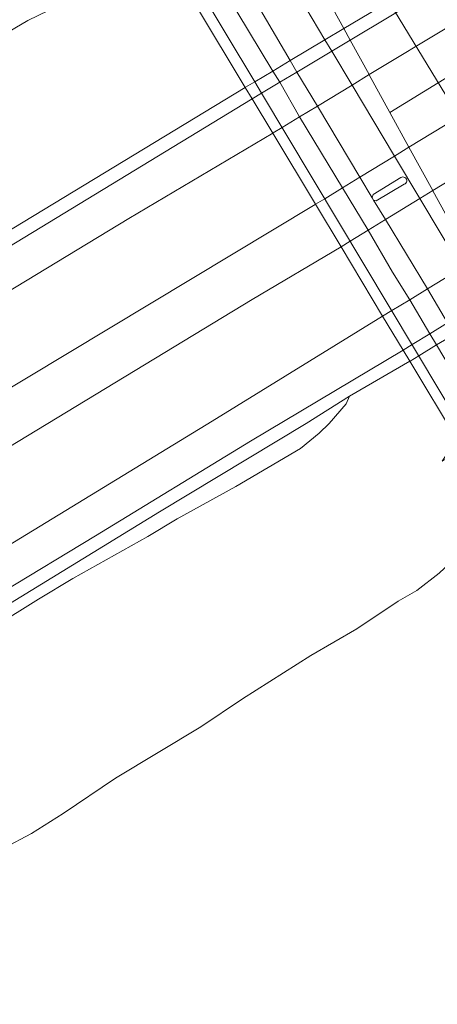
# Model space of a CAD drawing. Header units: metres. Extents: x 197700 to 204338, y 317132 to 325229.
# Tile 29 of 256: x 198617 to 198655, y 319079 to 319169. Entities that reach past the tile are written whole.
import ezdxf

# ---------------------------------------------------------------- set-up
doc = ezdxf.new("R2010")
doc.units = ezdxf.units.M
for name, color, linetype, lineweight in [('B-WE-GR-BEPLANTING_CULTUUR_BOSPLANTSOEN-GV', 90, 'Continuous', 18), ('B-WE-GR-BOS_LOOF-GV', 40, 'Continuous', 13), ('B-WE-GW-TALUD_KRUIN-G', 90, 'Continuous', 18), ('B-WE-KW-KUNSTWERK-GV', 170, 'Continuous', 18), ('B-WE-KW-KUNSTWERK_PIJLER-GV', 170, 'Continuous', 18), ('B-WE-OG-TERREIN_CULTUURSCHEIDING-GV', 7, 'Continuous', 18), ('B-WE-OG-WATER_GREPPEL-GV', 160, 'Continuous', 18), ('B-WE-OG-WEG-GV', 7, 'Continuous', 18), ('B-WE-VH-VERHARDING_ASFALT-GV', 252, 'Continuous', 18), ('B-WE-VH-VERHARDING_BETON-GV', 252, 'Continuous', 18), ('B-WE-VH-VERHARDING_BETONSTRAATSTEEN-GV', 252, 'Continuous', 18), ('B-WE-VH-VERHARDING_FUNDERING_ZAND-GV', 7, 'Continuous', 18), ('B-WE-VH-VERHARDING_GESLOTEN-GV', 252, 'Continuous', 18), ('B-WE-VH-VERHARDING_TEGEL-GV', 252, 'Continuous', 18)]:
    doc.layers.add(name, color=color, linetype=linetype, lineweight=lineweight)

msp = doc.modelspace()

# ---------------------------------------------------------------- linework, layer by layer
at = {"layer": 'B-WE-GR-BEPLANTING_CULTUUR_BOSPLANTSOEN-GV'}
msp.add_lwpolyline([(198642.244, 319175.308), (198646.296, 319167.911), (198653.514, 319172.209)], dxfattribs=at)
at = {"layer": 'B-WE-GR-BOS_LOOF-GV'}
for points in [[(198535.33, 319100.546), (198596.115, 319137.552), (198637.349, 319162.548), (198632.923, 319169.915), (198631.264, 319169.653), (198632.576, 319170.487), (198632.149, 319171.251), (198630.914, 319173.462), (198630.108, 319173.022), (198628.196, 319172.248), (198626.591, 319171.92), (198625.889, 319171.879), (198624.084, 319171.553), (198622.274, 319170.927), (198617.59, 319168.639), (198613.505, 319166.242), (198604.724, 319160.557), (198601.543, 319158.398), (198598.617, 319156.637), (198593.771, 319153.449), (198589.527, 319150.254), (198556.233, 319126.135)], [(198656.621, 319130.47), (198652.292, 319137.675), (198646.815, 319134.508), (198646.506, 319133.812), (198644.981, 319132.031), (198644.069, 319131.142), (198642.35, 319129.764), (198636.499, 319126.291), (198631.157, 319123.361), (198628.483, 319121.746), (198621.678, 319117.935), (198618.551, 319116.076), (198594.383, 319100.991)], [(198659.651, 319119.614), (198659.157, 319125.531), (198658.833, 319123.734), (198658.522, 319122.837), (198657.701, 319121.347), (198656.481, 319119.862), (198654.961, 319118.432), (198652.938, 319116.858), (198651.224, 319115.88), (198647.488, 319113.379), (198643.303, 319110.934), (198637.097, 319107.015), (198633.31, 319104.464), (198625.542, 319099.815), (198620.797, 319096.577), (198617.92, 319094.764), (198615.401, 319093.447)], [(198615.401, 319093.447), (198617.92, 319094.764), (198620.797, 319096.577), (198625.542, 319099.815), (198633.31, 319104.464), (198637.097, 319107.015), (198643.303, 319110.934), (198647.488, 319113.379), (198651.224, 319115.88), (198652.938, 319116.858), (198654.961, 319118.432)]]:
    msp.add_lwpolyline(points, dxfattribs=at)
at = {"layer": 'B-WE-GW-TALUD_KRUIN-G'}
for points in [[(198630.914, 319173.462), (198630.108, 319173.022), (198628.196, 319172.248), (198626.591, 319171.92), (198625.889, 319171.879), (198624.084, 319171.553), (198622.274, 319170.927), (198617.59, 319168.639), (198613.505, 319166.242), (198604.724, 319160.557), (198601.543, 319158.398), (198598.617, 319156.637), (198593.771, 319153.449), (198589.527, 319150.254), (198556.233, 319126.135)], [(198615.401, 319093.447), (198617.92, 319094.764), (198620.797, 319096.577), (198625.542, 319099.815), (198633.31, 319104.464), (198637.097, 319107.015), (198643.303, 319110.934), (198647.488, 319113.379), (198651.224, 319115.88), (198652.938, 319116.858), (198654.961, 319118.432), (198656.481, 319119.862), (198657.701, 319121.347), (198658.522, 319122.837), (198658.833, 319123.734), (198659.157, 319125.531), (198659.076, 319126.631)]]:
    msp.add_lwpolyline(points, dxfattribs=at)
at = {"layer": 'B-WE-KW-KUNSTWERK-GV'}
msp.add_lwpolyline([(198632.923, 319169.915), (198637.349, 319162.548), (198637.972, 319161.511), (198639.839, 319158.404), (198643.724, 319151.937), (198646.041, 319148.08), (198649.825, 319141.782), (198651.678, 319138.697), (198652.292, 319137.675), (198656.621, 319130.47)], dxfattribs=at)
at = {"layer": 'B-WE-KW-KUNSTWERK_PIJLER-GV'}
for points in [[(198651.48, 319154.363), (198648.95, 319152.817), (198648.874, 319152.539), (198649.008, 319152.318)], [(198649.008, 319152.318), (198649.234, 319152.248), (198651.772, 319153.759)]]:
    msp.add_lwpolyline(points, dxfattribs=at)
msp.add_lwpolyline([(198651.772, 319153.759, 1.162656), (198651.48, 319154.363)], format="xyb", dxfattribs=at)
at = {"layer": 'B-WE-OG-TERREIN_CULTUURSCHEIDING-GV'}
for points in [[(198556.233, 319126.135), (198589.527, 319150.254), (198593.771, 319153.449), (198598.617, 319156.637), (198601.543, 319158.398), (198604.724, 319160.557), (198613.505, 319166.242), (198617.59, 319168.639), (198622.274, 319170.927), (198624.084, 319171.553), (198625.889, 319171.879), (198626.591, 319171.92), (198628.196, 319172.248), (198630.108, 319173.022), (198630.914, 319173.462), (198631.504, 319173.882), (198631.672, 319174.002), (198625.529, 319184.272), (198619.162, 319180.471), (198602.352, 319170.484)], [(198694.099, 319182.696), (198683.001, 319175.928), (198677.713, 319172.686), (198677.002, 319172.257), (198675.398, 319171.288), (198673.141, 319169.925), (198673.123, 319169.914), (198669.968, 319168.009), (198664.316, 319164.505), (198659.792, 319161.742), (198652.203, 319157.13), (198652.212, 319157.113), (198654.368, 319153.178), (198662.105, 319157.886), (198666.629, 319160.649), (198672.312, 319164.162), (198675.435, 319166.051), (198675.448, 319166.059), (198677.704, 319167.424), (198679.307, 319168.394), (198680.02, 319168.825)], [(198654.114, 319171.207), (198646.874, 319166.856), (198648.589, 319163.726), (198655.946, 319168.154), (198660.454, 319170.943)], [(198595.667, 319166.093), (198590.878, 319162.576), (198587.299, 319159.794), (198527.701, 319113.962), (198485.658, 319081.364), (198412.043, 319024.707), (198386.401, 319005.269), (198386.822, 319004.644), (198399.932, 319012.519), (198490.372, 319067.484), (198508.472, 319078.692), (198514.373, 319082.215), (198522.849, 319087.504), (198540.505, 319098.273), (198549.229, 319103.459), (198584.087, 319124.704), (198595.637, 319131.653), (198605.273, 319137.627), (198626.761, 319150.646), (198639.839, 319158.404), (198637.972, 319161.511)], [(198637.972, 319161.511), (198584.493, 319129.002), (198578.239, 319125.284), (198544.19, 319104.529)]]:
    msp.add_lwpolyline(points, dxfattribs=at)
at = {"layer": 'B-WE-OG-WATER_GREPPEL-GV'}
for points in [[(198653.514, 319172.209), (198646.296, 319167.911), (198646.874, 319166.856), (198654.114, 319171.207)], [(198544.19, 319104.529), (198578.239, 319125.284), (198584.493, 319129.002), (198637.972, 319161.511), (198638.834, 319162.029), (198640.484, 319163.021), (198642.043, 319163.955), (198645.204, 319165.853), (198646.874, 319166.856), (198646.296, 319167.911), (198644.581, 319166.882), (198641.435, 319164.996), (198639.842, 319164.042), (198638.213, 319163.066), (198637.376, 319162.564), (198637.349, 319162.548), (198596.115, 319137.552), (198535.33, 319100.546)], [(198610.898, 319112.577), (198629.564, 319123.983), (198642.879, 319132.009), (198646.815, 319134.508), (198652.292, 319137.675), (198652.312, 319137.687), (198653.103, 319138.17), (198654.718, 319139.154), (198656.319, 319140.122), (198659.534, 319142.064), (198660.227, 319142.483), (198659.648, 319143.541), (198658.919, 319143.099), (198655.719, 319141.154), (198654.116, 319140.179), (198652.492, 319139.192), (198651.678, 319138.697), (198637.805, 319130.427), (198623.73, 319121.811), (198606.682, 319111.533)]]:
    msp.add_lwpolyline(points, dxfattribs=at)
at = {"layer": 'B-WE-OG-WEG-GV'}
for points in [[(198643.724, 319151.937), (198643.691, 319151.917), (198606.266, 319129.406), (198561.623, 319102.189), (198529.189, 319082.563), (198487.994, 319057.293), (198455.744, 319037.701), (198416.571, 319013.765), (198393.422, 319000), (198390.933, 318998.545), (198378.13, 318991.06), (198363.927, 318982.404), (198332.303, 318963.434), (198304.085, 318946.37), (198302.476, 318945.557), (198296.023, 318941.776), (198290.773, 318938.401), (198288.648, 318936.9), (198284.836, 318933.525), (198277.928, 318929.257), (198268.166, 318923.102)], [(198273.17, 318920.038), (198274.744, 318921.056), (198300.306, 318937.87), (198322.586, 318952.152), (198340.33, 318962.729), (198344.71, 318965.34), (198354.976, 318971.31), (198377.928, 318985.279), (198389.803, 318992.655), (198443.804, 319025.137), (198525.787, 319075.002), (198593.585, 319116.367), (198637.974, 319143.287), (198646.041, 319148.08), (198643.724, 319151.937)], [(198538.785, 319070.22), (198573.44, 319091.367), (198590.841, 319101.79), (198606.682, 319111.533), (198623.73, 319121.811), (198637.805, 319130.427), (198651.678, 319138.697), (198649.825, 319141.782), (198634.326, 319132.226), (198594.273, 319107.799), (198579.746, 319099.089), (198435.645, 319011.478)], [(198547.675, 319072.802), (198566.989, 319084.048), (198573.346, 319088.016), (198575.968, 319089.532), (198581.367, 319092.96), (198584.04, 319094.526), (198591.357, 319099.18), (198594.383, 319100.991), (198618.551, 319116.076), (198621.678, 319117.935), (198628.483, 319121.746), (198631.157, 319123.361), (198636.499, 319126.291), (198642.35, 319129.764), (198644.069, 319131.142), (198644.981, 319132.031), (198646.506, 319133.812), (198646.815, 319134.508), (198642.879, 319132.009), (198629.564, 319123.983), (198610.898, 319112.577), (198598.743, 319105.286), (198563.281, 319083.699), (198548.05, 319074.598)]]:
    msp.add_lwpolyline(points, dxfattribs=at)
at = {"layer": 'B-WE-VH-VERHARDING_ASFALT-GV'}
for points in [[(198660.454, 319170.943), (198655.946, 319168.154), (198648.589, 319163.726), (198648.6, 319163.707), (198650.479, 319160.277), (198657.919, 319164.864), (198662.432, 319167.647), (198671.232, 319173.073)], [(198671.232, 319173.073), (198662.432, 319167.647), (198657.919, 319164.864), (198650.479, 319160.277), (198652.203, 319157.13), (198659.792, 319161.742), (198664.316, 319164.505), (198669.968, 319168.009), (198673.123, 319169.914)], [(198680.02, 319168.825), (198679.307, 319168.394), (198677.704, 319167.424), (198675.448, 319166.059), (198675.435, 319166.051), (198672.312, 319164.162), (198666.629, 319160.649), (198662.105, 319157.886), (198654.368, 319153.178), (198654.374, 319153.167), (198656.187, 319149.857), (198664.023, 319154.688), (198668.535, 319157.47), (198677.327, 319162.89), (198677.332, 319162.893), (198679.58, 319164.279), (198681.175, 319165.263), (198681.886, 319165.701), (198692.978, 319172.55)], [(198650.065, 319170.948), (198663.275, 319149.155), (198666.889, 319143.163)], [(198529.189, 319082.563), (198561.623, 319102.189), (198606.266, 319129.406), (198643.691, 319151.917), (198643.724, 319151.937), (198644.564, 319152.448), (198646.185, 319153.433), (198647.758, 319154.393), (198650.891, 319156.306), (198652.203, 319157.13), (198650.479, 319160.277), (198648.6, 319163.707), (198648.589, 319163.726), (198647.062, 319162.775), (198643.892, 319160.856), (198642.277, 319159.878), (198640.693, 319158.92), (198639.874, 319158.425), (198639.839, 319158.404), (198626.761, 319150.646), (198605.273, 319137.627), (198595.637, 319131.653), (198584.087, 319124.704), (198549.229, 319103.459)], [(198435.645, 319011.478), (198579.746, 319099.089), (198594.273, 319107.799), (198634.326, 319132.226), (198649.825, 319141.782), (198650.646, 319142.278), (198652.282, 319143.267), (198653.891, 319144.252), (198656.983, 319146.146), (198657.91, 319146.713), (198657.907, 319146.718), (198656.187, 319149.857), (198654.374, 319153.167), (198654.368, 319153.178), (198653.215, 319152.459), (198650.081, 319150.542), (198648.499, 319149.579), (198646.873, 319148.587), (198646.041, 319148.08), (198637.974, 319143.287), (198593.585, 319116.367), (198525.787, 319075.002)]]:
    msp.add_lwpolyline(points, dxfattribs=at)
at = {"layer": 'B-WE-VH-VERHARDING_BETON-GV'}
msp.add_lwpolyline([(198632.923, 319169.915), (198637.349, 319162.548), (198637.972, 319161.511), (198639.839, 319158.404), (198643.724, 319151.937), (198646.041, 319148.08), (198649.825, 319141.782), (198651.678, 319138.697), (198652.292, 319137.675), (198656.621, 319130.47), (198656.368, 319130.324), (198655.245, 319128.588), (198657.11, 319129.663), (198658.97, 319126.535), (198659.076, 319126.631), (198659.566, 319127.074), (198659.679, 319127.176), (198658.269, 319129.534), (198657.903, 319130.146), (198657.419, 319130.954), (198638.834, 319162.029), (198638.213, 319163.066), (198633.008, 319171.769)], dxfattribs=at)
at = {"layer": 'B-WE-VH-VERHARDING_BETONSTRAATSTEEN-GV'}
for points in [[(198637.349, 319162.548), (198637.376, 319162.564), (198638.213, 319163.066), (198639.842, 319164.042), (198641.435, 319164.996), (198644.581, 319166.882), (198646.296, 319167.911), (198642.244, 319175.308), (198640.291, 319174.125), (198637.163, 319172.23), (198635.538, 319171.245), (198633.911, 319170.259), (198633.521, 319170.023), (198632.923, 319169.915)], [(198652.312, 319137.687), (198652.292, 319137.675), (198656.621, 319130.47), (198657.419, 319130.954), (198659.014, 319131.92), (198660.65, 319132.911), (198663.308, 319134.521), (198664.271, 319135.103), (198660.227, 319142.483), (198659.534, 319142.064), (198656.319, 319140.122), (198654.718, 319139.154), (198653.103, 319138.17)]]:
    msp.add_lwpolyline(points, close=True, dxfattribs=at)
at = {"layer": 'B-WE-VH-VERHARDING_FUNDERING_ZAND-GV'}
for points in [[(198639.839, 319158.404), (198639.874, 319158.425), (198640.693, 319158.92), (198642.277, 319159.878), (198643.892, 319160.856), (198647.062, 319162.775), (198648.589, 319163.726), (198646.874, 319166.856), (198645.204, 319165.853), (198642.043, 319163.955), (198640.484, 319163.021), (198638.834, 319162.029), (198637.972, 319161.511)], [(198646.041, 319148.08), (198646.873, 319148.587), (198648.499, 319149.579), (198650.081, 319150.542), (198653.215, 319152.459), (198654.368, 319153.178), (198652.212, 319157.113), (198652.203, 319157.13), (198650.891, 319156.306), (198647.758, 319154.393), (198646.185, 319153.433), (198644.564, 319152.448), (198643.724, 319151.937)], [(198650.646, 319142.278), (198649.825, 319141.782), (198651.678, 319138.697), (198652.492, 319139.192), (198654.116, 319140.179), (198655.719, 319141.154), (198658.919, 319143.099), (198659.648, 319143.541), (198657.91, 319146.713), (198656.983, 319146.146), (198653.891, 319144.252), (198652.282, 319143.267)]]:
    msp.add_lwpolyline(points, close=True, dxfattribs=at)
msp.add_lwpolyline([(198651.772, 319153.759), (198649.234, 319152.248), (198649.008, 319152.318), (198648.874, 319152.539), (198648.95, 319152.817), (198651.48, 319154.363)], dxfattribs=at)
msp.add_lwpolyline([(198651.48, 319154.363, -1.162656), (198651.772, 319153.759)], format="xyb", dxfattribs=at)
at = {"layer": 'B-WE-VH-VERHARDING_GESLOTEN-GV'}
for points in [[(198642.984, 319177.419), (198642.789, 319177.623), (198642.761, 319177.654), (198641.406, 319176.837), (198639.401, 319175.628), (198639.4, 319175.627), (198639.396, 319175.625), (198644.581, 319166.882), (198645.204, 319165.853), (198647.062, 319162.775), (198650.891, 319156.306), (198653.215, 319152.459), (198656.983, 319146.146), (198659.023, 319142.936), (198659.534, 319142.064), (198660.289, 319140.774), (198661.922, 319137.707), (198663.308, 319134.521), (198663.639, 319133.639)], [(198663.639, 319133.639), (198663.308, 319134.521), (198661.922, 319137.707), (198660.289, 319140.774), (198659.534, 319142.064), (198659.023, 319142.936), (198656.983, 319146.146), (198653.215, 319152.459), (198650.891, 319156.306), (198647.062, 319162.775), (198645.204, 319165.853), (198644.581, 319166.882), (198639.396, 319175.625)], [(198636.307, 319173.76), (198641.435, 319164.996), (198642.043, 319163.955), (198643.892, 319160.856), (198647.758, 319154.393), (198648.874, 319152.539), (198649.008, 319152.318), (198650.081, 319150.542), (198653.891, 319144.252), (198655.719, 319141.154), (198656.319, 319140.122), (198661.13, 319132.111), (198661.503, 319131.49), (198663.888, 319132.934)], [(198666.889, 319143.163), (198663.275, 319149.155), (198650.065, 319170.948)]]:
    msp.add_lwpolyline(points, dxfattribs=at)
at = {"layer": 'B-WE-VH-VERHARDING_TEGEL-GV'}
for points in [[(198655.719, 319141.154), (198653.891, 319144.252), (198650.081, 319150.542), (198649.008, 319152.318), (198648.874, 319152.539), (198647.758, 319154.393), (198643.892, 319160.856), (198642.043, 319163.955), (198641.435, 319164.996), (198636.307, 319173.76)], [(198635.532, 319171.241), (198639.842, 319164.042), (198640.484, 319163.021), (198642.277, 319159.878), (198646.185, 319153.433), (198648.499, 319149.579), (198650.717, 319145.766), (198652.282, 319143.267), (198654.116, 319140.179), (198654.718, 319139.154), (198659.014, 319131.92)]]:
    msp.add_lwpolyline(points, dxfattribs=at)
msp.add_lwpolyline([(198659.014, 319131.92), (198654.718, 319139.154), (198654.116, 319140.179), (198652.282, 319143.267), (198650.717, 319145.766), (198648.499, 319149.579), (198646.185, 319153.433), (198642.277, 319159.878), (198640.484, 319163.021), (198639.842, 319164.042), (198635.532, 319171.241), (198634.63, 319172.748), (198633.008, 319171.769), (198638.213, 319163.066), (198638.834, 319162.029), (198657.419, 319130.954), (198657.903, 319130.146), (198658.269, 319129.534), (198659.937, 319130.544), (198659.537, 319131.141)], close=True, dxfattribs=at)

doc.saveas('drawing.dxf')
